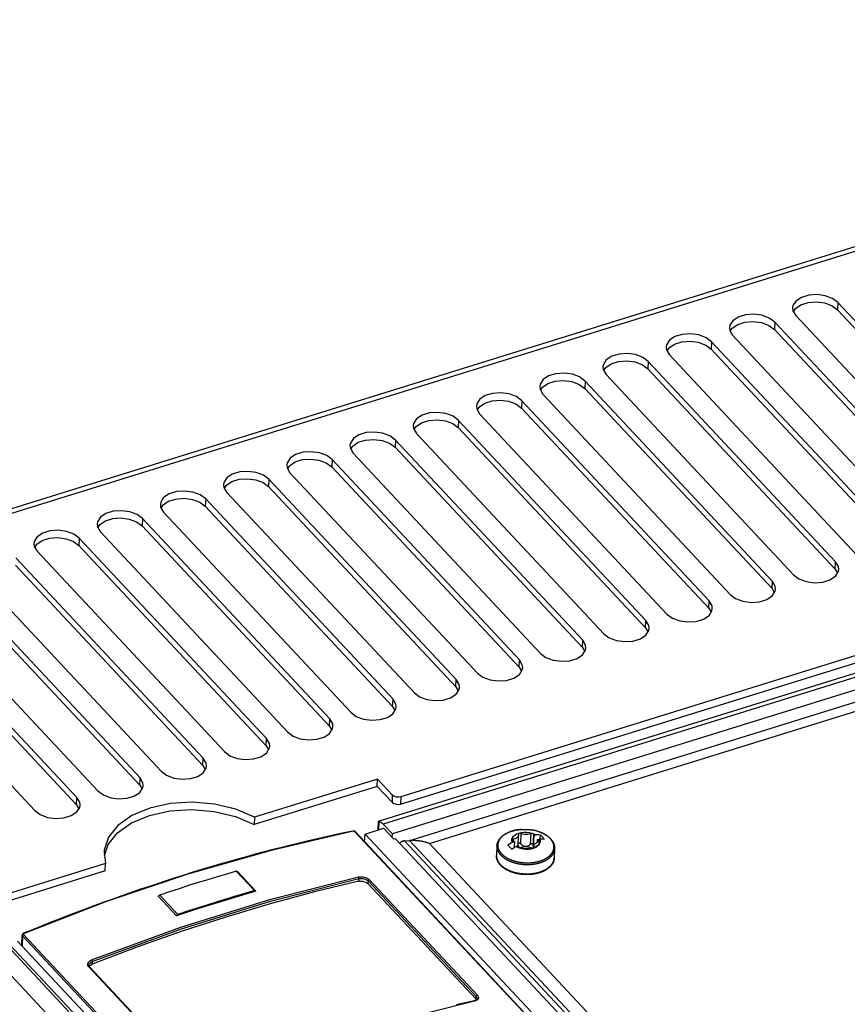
# Model space of a CAD drawing. Extents: x 0 to 841, y 0 to 594.
# Tile 125 of 135: x 724 to 738, y 191 to 207. Entities that reach past the tile are written whole.
import ezdxf

# ---------------------------------------------------------------- set-up
doc = ezdxf.new("R2010")
doc.units = 0
doc.header["$LTSCALE"] = 46.255
doc.layers.get('0').update_dxf_attribs({"linetype": 'CONTINUOUS'})

msp = doc.modelspace()

# ---------------------------------------------------------------- linework, layer by layer
at = {"color": 7, "linetype": 'CONTINUOUS'}
for p, q in [((749.883, 206.967), (717.408, 196.883)), ((750.043, 206.94), (717.449, 196.819)), ((737.587, 202.318), (737.581, 202.198)), ((740.663, 198.905), (737.581, 202.198)), ((740.669, 199.025), (737.587, 202.318)), ((736.893, 202.103), (739.975, 198.81)), ((736.547, 201.995), (736.541, 201.875)), ((739.623, 198.582), (736.541, 201.875)), ((739.629, 198.702), (736.547, 201.995)), ((730.392, 194.07), (754.989, 201.708)), ((754.865, 201.788), (730.398, 194.191)), ((735.853, 201.78), (738.935, 198.487)), ((735.507, 201.672), (735.501, 201.552)), ((738.583, 198.259), (735.501, 201.552)), ((738.588, 198.379), (735.507, 201.672)), ((734.813, 201.457), (737.895, 198.164)), ((734.466, 201.349), (734.461, 201.229)), ((737.543, 197.936), (734.461, 201.229)), ((737.548, 198.056), (734.466, 201.349)), ((733.773, 201.134), (736.855, 197.841)), ((730.03, 193.792), (753.016, 200.929)), ((733.426, 201.026), (733.42, 200.906)), ((736.502, 197.613), (733.42, 200.906)), ((736.508, 197.733), (733.426, 201.026)), ((753.12, 200.889), (730.105, 193.742)), ((732.733, 200.811), (735.815, 197.518)), ((753.272, 200.731), (730.257, 193.584)), ((732.386, 200.703), (732.38, 200.583)), ((735.462, 197.29), (732.38, 200.583)), ((735.468, 197.41), (732.386, 200.703)), ((730.525, 193.469), (753.244, 200.524)), ((731.692, 200.488), (734.774, 197.195)), ((730.868, 193.423), (753.205, 200.359)), ((731.346, 200.38), (731.34, 200.26)), ((734.422, 196.967), (731.34, 200.26)), ((734.428, 197.087), (731.346, 200.38)), ((730.652, 200.165), (733.734, 196.872)), ((730.305, 200.057), (730.3, 199.937)), ((733.382, 196.644), (730.3, 199.937)), ((733.387, 196.764), (730.305, 200.057)), ((729.612, 199.842), (732.694, 196.549)), ((729.265, 199.734), (729.259, 199.614)), ((732.341, 196.321), (729.259, 199.614)), ((732.347, 196.441), (729.265, 199.734)), ((728.572, 199.519), (731.654, 196.226)), ((728.225, 199.411), (728.219, 199.291)), ((731.301, 195.998), (728.219, 199.291)), ((731.307, 196.118), (728.225, 199.411)), ((727.531, 199.196), (730.613, 195.903)), ((727.185, 199.088), (727.179, 198.968)), ((730.261, 195.675), (727.179, 198.968)), ((730.267, 195.795), (727.185, 199.088)), ((726.491, 198.873), (729.573, 195.58)), ((726.144, 198.765), (726.139, 198.645)), ((729.221, 195.352), (726.139, 198.645)), ((729.226, 195.472), (726.144, 198.765)), ((725.451, 198.55), (728.533, 195.257)), ((725.104, 198.442), (725.099, 198.322)), ((728.18, 195.029), (725.099, 198.322)), ((728.186, 195.149), (725.104, 198.442)), ((724.411, 198.227), (727.493, 194.934)), ((727.14, 194.706), (724.058, 197.998)), ((727.146, 194.826), (724.064, 198.119)), ((737.543, 197.936), (737.548, 198.056)), ((723.371, 197.904), (726.453, 194.611)), ((737.543, 197.936), (737.581, 197.871)), ((726.1, 194.383), (723.018, 197.675)), ((726.106, 194.503), (723.024, 197.796)), ((736.502, 197.613), (736.508, 197.733)), ((722.33, 197.581), (725.412, 194.288)), ((736.502, 197.613), (736.54, 197.548)), ((725.06, 194.059), (721.978, 197.352)), ((725.066, 194.18), (721.984, 197.473)), ((735.462, 197.29), (735.468, 197.41)), ((721.29, 197.258), (724.372, 193.965)), ((735.462, 197.29), (735.5, 197.225)), ((734.422, 196.967), (734.428, 197.087)), ((734.422, 196.967), (734.46, 196.902)), ((733.382, 196.644), (733.387, 196.764)), ((733.382, 196.644), (733.42, 196.579)), ((732.341, 196.321), (732.347, 196.441)), ((732.341, 196.321), (732.38, 196.256)), ((731.301, 195.998), (731.307, 196.118)), ((731.301, 195.998), (731.339, 195.933)), ((730.261, 195.675), (730.267, 195.795)), ((730.261, 195.675), (730.299, 195.61)), ((729.221, 195.352), (729.226, 195.472)), ((729.221, 195.352), (729.259, 195.287)), ((728.18, 195.029), (728.186, 195.149)), ((728.18, 195.029), (728.219, 194.964)), ((727.14, 194.706), (727.146, 194.826)), ((727.14, 194.706), (727.178, 194.641)), ((726.1, 194.383), (726.106, 194.503)), ((730.013, 194.482), (727.988, 193.854)), ((730.007, 194.362), (730.013, 194.482)), ((730.013, 194.482), (730.261, 194.217)), ((726.1, 194.383), (726.138, 194.318)), ((730.007, 194.362), (727.982, 193.733)), ((730.007, 194.362), (730.256, 194.096)), ((725.06, 194.059), (725.066, 194.18)), ((730.256, 194.096), (730.261, 194.217)), ((730.398, 194.191), (730.392, 194.07)), ((725.06, 194.059), (725.098, 193.995)), ((727.988, 193.854), (727.982, 193.733)), ((730.025, 193.789), (730.018, 193.645)), ((730.025, 193.789), (730.029, 193.791)), ((730.035, 193.786), (730.029, 193.649)), ((735.965, 186.855), (729.637, 193.616)), ((729.649, 193.614), (735.977, 186.852)), ((729.806, 193.579), (730.11, 193.674)), ((730.105, 193.742), (730.257, 193.584)), ((730.279, 193.493), (730.11, 193.674)), ((732.274, 193.639), (732.263, 193.637)), ((732.281, 193.641), (732.271, 193.638)), ((732.289, 193.642), (732.278, 193.64)), ((732.297, 193.644), (732.286, 193.642)), ((732.304, 193.645), (732.293, 193.643)), ((732.383, 193.654), (732.395, 193.654)), ((732.391, 193.654), (732.403, 193.655)), ((732.4, 193.655), (732.41, 193.655)), ((732.408, 193.655), (732.418, 193.655)), ((732.416, 193.655), (732.426, 193.655)), ((732.424, 193.655), (732.434, 193.655)), ((732.432, 193.655), (732.442, 193.655)), ((732.44, 193.655), (732.45, 193.655)), ((732.448, 193.655), (732.458, 193.655)), ((732.456, 193.655), (732.466, 193.654)), ((732.465, 193.654), (732.474, 193.654)), ((732.473, 193.654), (732.482, 193.653)), ((732.481, 193.653), (732.49, 193.653)), ((732.489, 193.653), (732.498, 193.652)), ((732.497, 193.652), (732.506, 193.651)), ((732.505, 193.651), (732.514, 193.651)), ((732.513, 193.651), (732.522, 193.65)), ((732.521, 193.65), (732.53, 193.649)), ((732.53, 193.649), (732.538, 193.648)), ((732.569, 193.642), (732.561, 193.644)), ((732.577, 193.641), (732.569, 193.642)), ((732.585, 193.639), (732.577, 193.641)), ((732.593, 193.638), (732.585, 193.639)), ((732.601, 193.636), (732.592, 193.638)), ((732.608, 193.634), (732.6, 193.636)), ((732.616, 193.632), (732.607, 193.634)), ((732.624, 193.63), (732.615, 193.632)), ((732.631, 193.628), (732.623, 193.63)), ((732.639, 193.626), (732.63, 193.628)), ((732.646, 193.624), (732.637, 193.626)), ((732.653, 193.621), (732.645, 193.624)), ((729.8, 193.451), (729.806, 193.579)), ((729.806, 193.579), (759.359, 162.004)), ((730.254, 193.52), (730.257, 193.584)), ((730.305, 193.501), (730.279, 193.493)), ((730.305, 193.501), (759.586, 162.216)), ((730.454, 193.465), (730.537, 193.47)), ((730.454, 193.465), (759.667, 162.253)), ((730.537, 193.47), (759.715, 162.296)), ((732.234, 193.445), (732.269, 193.456)), ((732.248, 193.463), (732.249, 193.493)), ((732.265, 193.36), (732.269, 193.456)), ((732.324, 193.387), (732.332, 193.562)), ((732.331, 193.577), (732.332, 193.562)), ((732.368, 193.418), (732.376, 193.588)), ((732.531, 193.412), (732.539, 193.583)), ((732.574, 193.381), (732.582, 193.558)), ((732.582, 193.553), (732.575, 193.392)), ((732.582, 193.553), (732.618, 193.564)), ((732.582, 193.553), (732.582, 193.558)), ((732.583, 193.566), (732.584, 193.568)), ((732.621, 193.564), (732.618, 193.564)), ((732.621, 193.564), (732.621, 193.564)), ((732.642, 193.442), (732.644, 193.486)), ((732.644, 193.486), (732.68, 193.497)), ((732.663, 193.448), (732.664, 193.48)), ((732.68, 193.497), (732.683, 193.498)), ((732.683, 193.498), (732.684, 193.498)), ((732.69, 193.498), (732.693, 193.562)), ((730.868, 193.423), (759.931, 162.371)), ((731.977, 193.383), (731.97, 193.228)), ((732.234, 193.445), (732.23, 193.443)), ((732.23, 193.443), (732.23, 193.442)), ((732.292, 193.376), (732.293, 193.376)), ((732.293, 193.376), (732.296, 193.378)), ((732.296, 193.378), (732.331, 193.389)), ((732.33, 193.376), (732.33, 193.374)), ((732.33, 193.372), (732.33, 193.376)), ((732.331, 193.389), (732.331, 193.384)), ((732.331, 193.37), (732.331, 193.384)), ((732.575, 193.392), (732.585, 193.395)), ((732.58, 193.359), (732.581, 193.38)), ((732.583, 193.365), (732.581, 193.38)), ((732.582, 193.363), (732.582, 193.368)), ((732.926, 193.338), (732.919, 193.183)), ((725.512, 193.279), (725.536, 193.092)), ((725.536, 193.092), (723.511, 192.464)), ((725.531, 192.972), (723.598, 192.372)), ((725.531, 192.972), (725.536, 193.092)), ((727.988, 192.648), (727.689, 192.967)), ((728.004, 192.645), (727.706, 192.963)), ((729.704, 192.801), (729.707, 192.846)), ((729.856, 192.807), (729.854, 192.764)), ((731.636, 190.906), (729.856, 192.807)), ((729.876, 192.829), (731.655, 190.928)), ((729.854, 192.764), (731.634, 190.863)), ((726.707, 192.234), (726.409, 192.553)), ((726.729, 192.257), (726.431, 192.576)), ((724.159, 191.745), (724.167, 191.917)), ((724.173, 191.904), (724.165, 191.739)), ((730.501, 185.143), (724.173, 191.904)), ((724.189, 191.925), (730.517, 185.164)), ((753.362, 160.283), (723.912, 191.749)), ((730.342, 184.944), (723.959, 191.764)), ((730.473, 184.999), (724.09, 191.819)), ((723.777, 191.474), (753.027, 160.223)), ((727.04, 189.494), (725.261, 191.396)), ((725.276, 191.394), (727.056, 189.493)), ((725.32, 191.484), (725.318, 191.439)), ((731.634, 190.863), (731.636, 190.906)), ((731.634, 190.863), (731.64, 190.854))]:
    msp.add_line(p, q, dxfattribs=at)
for points in [[(737.587, 202.318), (737.498, 202.385), (737.378, 202.43), (737.243, 202.448), (737.106, 202.439), (736.986, 202.402), (736.896, 202.342), (736.847, 202.266), (736.841, 202.23)], [(736.841, 202.23), (736.846, 202.183), (736.893, 202.103)], [(736.855, 202.167), (736.888, 202.22), (736.977, 202.28), (737.097, 202.318), (737.234, 202.328), (737.37, 202.31), (737.491, 202.265), (737.581, 202.198)], [(736.547, 201.995), (736.457, 202.062), (736.337, 202.107), (736.202, 202.125), (736.066, 202.116), (735.945, 202.079), (735.855, 202.019), (735.807, 201.943), (735.801, 201.907)], [(735.801, 201.907), (735.806, 201.86), (735.853, 201.78)], [(735.815, 201.844), (735.848, 201.897), (735.937, 201.957), (736.057, 201.995), (736.193, 202.005), (736.33, 201.987), (736.451, 201.941), (736.541, 201.875)], [(735.507, 201.672), (735.417, 201.739), (735.297, 201.784), (735.162, 201.802), (735.026, 201.793), (734.905, 201.756), (734.815, 201.696), (734.767, 201.62), (734.76, 201.584)], [(734.76, 201.584), (734.766, 201.537), (734.813, 201.457)], [(734.775, 201.521), (734.808, 201.574), (734.897, 201.634), (735.017, 201.672), (735.153, 201.682), (735.289, 201.664), (735.411, 201.618), (735.501, 201.552)], [(734.466, 201.349), (734.377, 201.416), (734.257, 201.461), (734.122, 201.479), (733.985, 201.47), (733.865, 201.433), (733.775, 201.373), (733.727, 201.297), (733.72, 201.261)], [(733.72, 201.261), (733.725, 201.214), (733.773, 201.134)], [(733.735, 201.198), (733.768, 201.251), (733.857, 201.311), (733.977, 201.349), (734.113, 201.359), (734.249, 201.341), (734.371, 201.295), (734.461, 201.229)], [(733.426, 201.026), (733.337, 201.093), (733.217, 201.138), (733.082, 201.156), (732.945, 201.147), (732.825, 201.11), (732.735, 201.05), (732.686, 200.974), (732.68, 200.938)], [(732.68, 200.938), (732.685, 200.891), (732.733, 200.811)], [(732.695, 200.875), (732.727, 200.928), (732.816, 200.988), (732.936, 201.026), (733.073, 201.036), (733.209, 201.018), (733.33, 200.972), (733.42, 200.906)], [(732.386, 200.703), (732.296, 200.77), (732.176, 200.815), (732.041, 200.833), (731.905, 200.824), (731.784, 200.787), (731.695, 200.727), (731.646, 200.651), (731.64, 200.615)], [(731.64, 200.615), (731.645, 200.568), (731.692, 200.488)], [(731.654, 200.552), (731.687, 200.605), (731.776, 200.665), (731.896, 200.703), (732.033, 200.713), (732.169, 200.695), (732.29, 200.649), (732.38, 200.583)], [(731.346, 200.38), (731.256, 200.447), (731.136, 200.492), (731.001, 200.51), (730.865, 200.501), (730.744, 200.464), (730.654, 200.404), (730.606, 200.328), (730.6, 200.292)], [(730.6, 200.292), (730.605, 200.245), (730.652, 200.165)], [(730.614, 200.229), (730.647, 200.281), (730.736, 200.342), (730.856, 200.38), (730.992, 200.39), (731.128, 200.372), (731.25, 200.326), (731.34, 200.26)], [(730.305, 200.057), (730.216, 200.124), (730.096, 200.169), (729.961, 200.187), (729.824, 200.178), (729.704, 200.141), (729.614, 200.081), (729.566, 200.005), (729.559, 199.969)], [(729.559, 199.969), (729.565, 199.922), (729.612, 199.842)], [(729.574, 199.906), (729.607, 199.958), (729.696, 200.019), (729.816, 200.057), (729.952, 200.067), (730.088, 200.049), (730.21, 200.003), (730.3, 199.937)], [(729.265, 199.734), (729.176, 199.801), (729.056, 199.846), (728.921, 199.864), (728.784, 199.855), (728.664, 199.818), (728.574, 199.758), (728.525, 199.682), (728.519, 199.646)], [(728.519, 199.646), (728.524, 199.599), (728.572, 199.519)], [(728.534, 199.583), (728.566, 199.635), (728.655, 199.696), (728.775, 199.734), (728.912, 199.744), (729.048, 199.726), (729.169, 199.68), (729.259, 199.614)], [(728.225, 199.411), (728.135, 199.478), (728.016, 199.523), (727.881, 199.541), (727.744, 199.532), (727.623, 199.495), (727.534, 199.435), (727.485, 199.359), (727.479, 199.323)], [(727.479, 199.323), (727.484, 199.276), (727.531, 199.196)], [(727.493, 199.26), (727.526, 199.312), (727.615, 199.373), (727.735, 199.411), (727.872, 199.421), (728.008, 199.403), (728.129, 199.357), (728.219, 199.291)], [(727.185, 199.088), (727.095, 199.154), (726.975, 199.2), (726.84, 199.218), (726.704, 199.209), (726.583, 199.172), (726.493, 199.112), (726.445, 199.036), (726.439, 198.999)], [(726.439, 198.999), (726.444, 198.953), (726.491, 198.873)], [(726.453, 198.937), (726.486, 198.989), (726.575, 199.05), (726.695, 199.087), (726.831, 199.098), (726.968, 199.08), (727.089, 199.034), (727.179, 198.968)], [(726.144, 198.765), (726.055, 198.831), (725.935, 198.877), (725.8, 198.895), (725.664, 198.886), (725.543, 198.848), (725.453, 198.788), (725.405, 198.713), (725.398, 198.676)], [(725.398, 198.676), (725.404, 198.63), (725.451, 198.55)], [(725.413, 198.614), (725.446, 198.666), (725.535, 198.727), (725.655, 198.764), (725.791, 198.775), (725.927, 198.756), (726.049, 198.711), (726.139, 198.645)], [(725.104, 198.442), (725.015, 198.508), (724.895, 198.553), (724.76, 198.572), (724.623, 198.563), (724.503, 198.525), (724.413, 198.465), (724.365, 198.39), (724.358, 198.353)], [(724.358, 198.353), (724.363, 198.307), (724.411, 198.227)], [(724.373, 198.291), (724.406, 198.343), (724.495, 198.404), (724.615, 198.441), (724.751, 198.452), (724.887, 198.433), (725.009, 198.388), (725.099, 198.322)], [(737.601, 197.93), (737.596, 197.976), (737.548, 198.056)], [(736.855, 197.841), (736.944, 197.775), (737.064, 197.729), (737.199, 197.711), (737.336, 197.72), (737.456, 197.757), (737.546, 197.817), (737.594, 197.893), (737.601, 197.93)], [(736.561, 197.606), (736.555, 197.653), (736.508, 197.733)], [(735.815, 197.518), (735.904, 197.451), (736.024, 197.406), (736.159, 197.388), (736.295, 197.397), (736.416, 197.434), (736.506, 197.494), (736.554, 197.57), (736.561, 197.606)], [(735.52, 197.283), (735.515, 197.33), (735.468, 197.41)], [(734.774, 197.195), (734.864, 197.128), (734.984, 197.083), (735.119, 197.065), (735.255, 197.074), (735.376, 197.111), (735.466, 197.171), (735.514, 197.247), (735.52, 197.283)], [(734.48, 196.96), (734.475, 197.007), (734.428, 197.087)], [(733.734, 196.872), (733.824, 196.805), (733.943, 196.76), (734.078, 196.742), (734.215, 196.751), (734.336, 196.788), (734.425, 196.848), (734.474, 196.924), (734.48, 196.96)], [(733.44, 196.637), (733.435, 196.684), (733.387, 196.764)], [(732.694, 196.549), (732.783, 196.482), (732.903, 196.437), (733.038, 196.419), (733.175, 196.428), (733.295, 196.465), (733.385, 196.525), (733.434, 196.601), (733.44, 196.637)], [(732.4, 196.314), (732.394, 196.361), (732.347, 196.441)], [(731.654, 196.226), (731.743, 196.159), (731.863, 196.114), (731.998, 196.096), (732.135, 196.105), (732.255, 196.142), (732.345, 196.202), (732.393, 196.278), (732.4, 196.314)], [(731.36, 195.991), (731.354, 196.038), (731.307, 196.118)], [(730.613, 195.903), (730.703, 195.836), (730.823, 195.791), (730.958, 195.773), (731.094, 195.782), (731.215, 195.819), (731.305, 195.879), (731.353, 195.955), (731.36, 195.991)], [(730.319, 195.668), (730.314, 195.715), (730.267, 195.795)], [(729.573, 195.58), (729.663, 195.513), (729.783, 195.468), (729.918, 195.45), (730.054, 195.459), (730.175, 195.496), (730.264, 195.556), (730.313, 195.632), (730.319, 195.668)], [(729.279, 195.345), (729.274, 195.392), (729.226, 195.472)], [(728.533, 195.257), (728.622, 195.19), (728.742, 195.145), (728.877, 195.127), (729.014, 195.136), (729.134, 195.173), (729.224, 195.233), (729.273, 195.309), (729.279, 195.345)], [(728.239, 195.022), (728.234, 195.069), (728.186, 195.149)], [(727.493, 194.934), (727.582, 194.867), (727.702, 194.822), (727.837, 194.804), (727.974, 194.813), (728.094, 194.85), (728.184, 194.91), (728.232, 194.986), (728.239, 195.022)], [(727.199, 194.699), (727.193, 194.746), (727.146, 194.826)], [(726.453, 194.611), (726.542, 194.544), (726.662, 194.499), (726.797, 194.481), (726.933, 194.49), (727.054, 194.527), (727.144, 194.587), (727.192, 194.663), (727.199, 194.699)], [(726.158, 194.376), (726.153, 194.423), (726.106, 194.503)], [(725.412, 194.288), (725.502, 194.221), (725.622, 194.176), (725.757, 194.158), (725.893, 194.167), (726.014, 194.204), (726.104, 194.264), (726.152, 194.34), (726.158, 194.376)], [(725.118, 194.053), (725.113, 194.1), (725.066, 194.18)], [(727.988, 193.854), (727.679, 193.985), (727.331, 194.069), (726.965, 194.1), (726.603, 194.078), (726.265, 194.004), (725.972, 193.882), (725.741, 193.72), (725.585, 193.527), (725.515, 193.313), (725.512, 193.279)], [(730.398, 194.191), (730.361, 194.184), (730.322, 194.187), (730.287, 194.198), (730.261, 194.217)], [(724.372, 193.965), (724.461, 193.898), (724.581, 193.853), (724.716, 193.835), (724.853, 193.844), (724.974, 193.881), (725.063, 193.941), (725.112, 194.017), (725.118, 194.053)], [(725.52, 193.223), (725.579, 193.406), (725.735, 193.6), (725.966, 193.762), (726.259, 193.884), (726.597, 193.958), (726.959, 193.98), (727.326, 193.948), (727.674, 193.865), (727.982, 193.733)], [(730.256, 194.096), (730.282, 194.078), (730.316, 194.067), (730.355, 194.064), (730.392, 194.07)], [(730.035, 193.786), (730.025, 193.789), (730.025, 193.789)], [(730.035, 193.786), (730.058, 193.778), (730.081, 193.763), (730.105, 193.742)], [(729.603, 193.627), (729.458, 193.596), (729.312, 193.565), (729.167, 193.532), (729.022, 193.499), (728.876, 193.466), (728.731, 193.431), (728.585, 193.395), (728.439, 193.359), (728.293, 193.322), (728.147, 193.284), (728.001, 193.245), (727.855, 193.205), (727.708, 193.164), (727.562, 193.123), (727.416, 193.081), (727.269, 193.038), (727.123, 192.994), (726.976, 192.949), (726.83, 192.904), (726.683, 192.857), (726.536, 192.81), (726.39, 192.762), (726.243, 192.713), (726.096, 192.664), (725.949, 192.613), (725.803, 192.562), (725.656, 192.51), (725.509, 192.457), (725.363, 192.404), (725.216, 192.349), (725.069, 192.294), (724.923, 192.238), (724.776, 192.181), (724.629, 192.123), (724.483, 192.065), (724.336, 192.006), (724.19, 191.946)], [(729.609, 193.624), (728.263, 193.309), (726.91, 192.923), (725.553, 192.467), (724.196, 191.943)], [(729.649, 193.614), (729.648, 193.614), (729.647, 193.615), (729.646, 193.616), (729.645, 193.617), (729.644, 193.617), (729.643, 193.618), (729.642, 193.619), (729.641, 193.619), (729.64, 193.62), (729.639, 193.621), (729.638, 193.621), (729.637, 193.622), (729.636, 193.623), (729.635, 193.623), (729.634, 193.624), (729.632, 193.624), (729.631, 193.624), (729.63, 193.625), (729.629, 193.625), (729.628, 193.626), (729.626, 193.626), (729.625, 193.626), (729.624, 193.626), (729.623, 193.627), (729.621, 193.627), (729.62, 193.627), (729.619, 193.627), (729.618, 193.627), (729.616, 193.627), (729.615, 193.627), (729.614, 193.628), (729.613, 193.628), (729.611, 193.628), (729.61, 193.627), (729.609, 193.627), (729.608, 193.627), (729.606, 193.627), (729.605, 193.627), (729.604, 193.627), (729.603, 193.627)], [(729.609, 193.624), (729.604, 193.627), (729.603, 193.627)], [(729.637, 193.616), (729.629, 193.621), (729.62, 193.624), (729.609, 193.624)], [(729.637, 193.616), (729.644, 193.616), (729.649, 193.614)], [(731.977, 193.383), (731.977, 193.388), (731.978, 193.393), (731.978, 193.397), (731.979, 193.402), (731.98, 193.407), (731.981, 193.412), (731.982, 193.417), (731.983, 193.422), (731.984, 193.427), (731.986, 193.431), (731.987, 193.436), (731.989, 193.441), (731.991, 193.446), (731.993, 193.45), (731.995, 193.455), (731.997, 193.46), (732, 193.465), (732.002, 193.469), (732.005, 193.474), (732.008, 193.478), (732.01, 193.483), (732.013, 193.488), (732.017, 193.492), (732.02, 193.497), (732.023, 193.501), (732.027, 193.506), (732.031, 193.51), (732.034, 193.514), (732.038, 193.519), (732.042, 193.523), (732.047, 193.527), (732.051, 193.531), (732.055, 193.535), (732.06, 193.539), (732.064, 193.543), (732.069, 193.547), (732.074, 193.551), (732.079, 193.555), (732.084, 193.559), (732.089, 193.563), (732.095, 193.566), (732.1, 193.57), (732.106, 193.573), (732.111, 193.577), (732.117, 193.58), (732.123, 193.583), (732.129, 193.587), (732.135, 193.59), (732.141, 193.593), (732.147, 193.596), (732.153, 193.599), (732.16, 193.602), (732.166, 193.605), (732.173, 193.608), (732.179, 193.61), (732.186, 193.613), (732.193, 193.615), (732.199, 193.618), (732.206, 193.62), (732.213, 193.623), (732.22, 193.625), (732.227, 193.627), (732.234, 193.629), (732.242, 193.631), (732.249, 193.633), (732.256, 193.635), (732.263, 193.637)], [(732.266, 193.637), (732.259, 193.636), (732.251, 193.634), (732.244, 193.632), (732.237, 193.63), (732.23, 193.628), (732.223, 193.625), (732.216, 193.623), (732.209, 193.621), (732.202, 193.619), (732.195, 193.616), (732.188, 193.614), (732.182, 193.611), (732.175, 193.608), (732.168, 193.606), (732.162, 193.603), (732.156, 193.6), (732.15, 193.597), (732.143, 193.594), (732.137, 193.591), (732.132, 193.588), (732.126, 193.584), (732.12, 193.581), (732.114, 193.578), (732.109, 193.574), (732.104, 193.571), (732.098, 193.567), (732.093, 193.564), (732.088, 193.56), (732.083, 193.556), (732.078, 193.553), (732.073, 193.549), (732.069, 193.545), (732.064, 193.541), (732.06, 193.537), (732.056, 193.533), (732.052, 193.529), (732.048, 193.525), (732.044, 193.521), (732.04, 193.517), (732.036, 193.512), (732.033, 193.508), (732.03, 193.504), (732.026, 193.499), (732.023, 193.495), (732.02, 193.491), (732.018, 193.486), (732.015, 193.482), (732.012, 193.477), (732.01, 193.472), (732.008, 193.468), (732.005, 193.463), (732.003, 193.459), (732.002, 193.454), (732, 193.449), (731.998, 193.445), (731.997, 193.44), (731.996, 193.435), (731.994, 193.43), (731.993, 193.426), (731.993, 193.421), (731.992, 193.416), (731.991, 193.411), (731.991, 193.406), (731.991, 193.401), (731.99, 193.397), (731.99, 193.392), (731.991, 193.387), (731.991, 193.382), (731.991, 193.377), (731.992, 193.372), (731.993, 193.367), (731.993, 193.363), (731.994, 193.358), (731.996, 193.353), (731.997, 193.348), (731.998, 193.343), (732, 193.338), (732.002, 193.334), (732.003, 193.329), (732.005, 193.324), (732.008, 193.319), (732.01, 193.315), (732.012, 193.31), (732.015, 193.305), (732.018, 193.301), (732.02, 193.296), (732.023, 193.291), (732.026, 193.287), (732.03, 193.282), (732.033, 193.278), (732.036, 193.273), (732.04, 193.269), (732.044, 193.264), (732.048, 193.26), (732.052, 193.255)], [(732.383, 193.654), (732.375, 193.653), (732.367, 193.653), (732.359, 193.652), (732.351, 193.651), (732.343, 193.65), (732.335, 193.65), (732.328, 193.648), (732.32, 193.647), (732.312, 193.646), (732.301, 193.644)], [(732.309, 193.646), (732.316, 193.647), (732.324, 193.648), (732.332, 193.649), (732.339, 193.65), (732.347, 193.651), (732.355, 193.652), (732.363, 193.652), (732.371, 193.653), (732.379, 193.654), (732.387, 193.654)], [(732.538, 193.648), (732.546, 193.646), (732.554, 193.645)], [(732.561, 193.644), (732.554, 193.645), (732.546, 193.646)], [(732.853, 193.504), (732.849, 193.509), (732.845, 193.513), (732.84, 193.517), (732.836, 193.521), (732.831, 193.526), (732.827, 193.53), (732.822, 193.534), (732.817, 193.538), (732.812, 193.542), (732.807, 193.546), (732.801, 193.549), (732.796, 193.553), (732.79, 193.557), (732.785, 193.561), (732.779, 193.564), (732.773, 193.568), (732.767, 193.571), (732.761, 193.575), (732.755, 193.578), (732.749, 193.582), (732.743, 193.585), (732.736, 193.588), (732.73, 193.591), (732.723, 193.594), (732.717, 193.597), (732.71, 193.6), (732.703, 193.603), (732.696, 193.606), (732.689, 193.609), (732.682, 193.611), (732.675, 193.614), (732.668, 193.616), (732.661, 193.619), (732.652, 193.622)], [(732.659, 193.619), (732.666, 193.617), (732.674, 193.615), (732.681, 193.612), (732.688, 193.609), (732.695, 193.607), (732.702, 193.604), (732.708, 193.601), (732.715, 193.598), (732.722, 193.595), (732.728, 193.592), (732.735, 193.589), (732.741, 193.586), (732.748, 193.583), (732.754, 193.579), (732.76, 193.576), (732.766, 193.573), (732.772, 193.569), (732.778, 193.565), (732.784, 193.562), (732.79, 193.558), (732.795, 193.554), (732.801, 193.551), (732.806, 193.547), (732.812, 193.543), (732.817, 193.539), (732.822, 193.535), (732.827, 193.531), (732.832, 193.526), (732.837, 193.522), (732.842, 193.518), (732.846, 193.514), (732.851, 193.509), (732.855, 193.505), (732.859, 193.501)], [(730.454, 193.465), (730.452, 193.465), (730.45, 193.465), (730.447, 193.465), (730.445, 193.464), (730.443, 193.464), (730.44, 193.464), (730.438, 193.463), (730.436, 193.463), (730.433, 193.462), (730.431, 193.461), (730.429, 193.46), (730.426, 193.46), (730.424, 193.459), (730.422, 193.458), (730.419, 193.457), (730.417, 193.456), (730.415, 193.455), (730.412, 193.454), (730.41, 193.452), (730.408, 193.451), (730.405, 193.45), (730.403, 193.448), (730.401, 193.447), (730.399, 193.445), (730.396, 193.444), (730.394, 193.442), (730.392, 193.441), (730.39, 193.439), (730.388, 193.438), (730.386, 193.436), (730.384, 193.434), (730.382, 193.432), (730.38, 193.43), (730.378, 193.428), (730.376, 193.427), (730.375, 193.426)], [(730.868, 193.423), (730.856, 193.427), (730.844, 193.431), (730.832, 193.435), (730.82, 193.439), (730.808, 193.443), (730.795, 193.446), (730.782, 193.449), (730.77, 193.452), (730.757, 193.455), (730.744, 193.458), (730.731, 193.46), (730.718, 193.462), (730.704, 193.464), (730.691, 193.466), (730.677, 193.467), (730.664, 193.468), (730.65, 193.469), (730.636, 193.47), (730.622, 193.471), (730.608, 193.471), (730.594, 193.471), (730.58, 193.471), (730.566, 193.471), (730.552, 193.471), (730.537, 193.47)], [(732.052, 193.255), (732.056, 193.251), (732.06, 193.247), (732.064, 193.243), (732.069, 193.239), (732.073, 193.234), (732.078, 193.23), (732.083, 193.226), (732.088, 193.222), (732.093, 193.218), (732.098, 193.214), (732.103, 193.211), (732.109, 193.207), (732.114, 193.203), (732.12, 193.199), (732.125, 193.196), (732.131, 193.192), (732.137, 193.189), (732.143, 193.185), (732.149, 193.182), (732.155, 193.179), (732.162, 193.175), (732.168, 193.172), (732.174, 193.169), (732.181, 193.166), (732.187, 193.163), (732.194, 193.16), (732.201, 193.157), (732.208, 193.154), (732.215, 193.152), (732.222, 193.149), (732.229, 193.146), (732.236, 193.144), (732.243, 193.141), (732.25, 193.139), (732.258, 193.137), (732.265, 193.134), (732.273, 193.132), (732.28, 193.13), (732.288, 193.128), (732.295, 193.126), (732.303, 193.124), (732.311, 193.123), (732.318, 193.121), (732.326, 193.119), (732.334, 193.118), (732.342, 193.116), (732.35, 193.115), (732.358, 193.114), (732.366, 193.113), (732.374, 193.111), (732.382, 193.11), (732.39, 193.109), (732.398, 193.109), (732.406, 193.108), (732.414, 193.107), (732.422, 193.107), (732.43, 193.106), (732.438, 193.106), (732.446, 193.105), (732.454, 193.105), (732.462, 193.105), (732.471, 193.105), (732.479, 193.105), (732.487, 193.105), (732.495, 193.105), (732.503, 193.105), (732.511, 193.105), (732.519, 193.106), (732.527, 193.106), (732.535, 193.107), (732.543, 193.108), (732.551, 193.108), (732.559, 193.109), (732.567, 193.11), (732.575, 193.111), (732.582, 193.112), (732.59, 193.113), (732.598, 193.115), (732.606, 193.116), (732.613, 193.117), (732.621, 193.119), (732.628, 193.12), (732.636, 193.122), (732.643, 193.124), (732.651, 193.126), (732.658, 193.127), (732.665, 193.129), (732.672, 193.131), (732.679, 193.134), (732.686, 193.136), (732.693, 193.138), (732.7, 193.14), (732.707, 193.143), (732.714, 193.145), (732.72, 193.148), (732.727, 193.15), (732.733, 193.153), (732.74, 193.156), (732.746, 193.159), (732.752, 193.162), (732.759, 193.165), (732.765, 193.168), (732.77, 193.171), (732.776, 193.174), (732.782, 193.177), (732.788, 193.18), (732.793, 193.184), (732.799, 193.187), (732.804, 193.191), (732.809, 193.194), (732.814, 193.198), (732.819, 193.201), (732.824, 193.205), (732.829, 193.209), (732.833, 193.213), (732.838, 193.217), (732.842, 193.22), (732.847, 193.224), (732.851, 193.228), (732.855, 193.232), (732.859, 193.237), (732.862, 193.241), (732.866, 193.245), (732.87, 193.249), (732.873, 193.253), (732.876, 193.258), (732.879, 193.262), (732.882, 193.266), (732.885, 193.271), (732.888, 193.275), (732.891, 193.28), (732.893, 193.284), (732.896, 193.288), (732.898, 193.293), (732.9, 193.298), (732.902, 193.302), (732.904, 193.307), (732.905, 193.311), (732.907, 193.316), (732.908, 193.321), (732.909, 193.325), (732.91, 193.33), (732.911, 193.335), (732.912, 193.339), (732.913, 193.344), (732.914, 193.349), (732.914, 193.354), (732.914, 193.358), (732.914, 193.363), (732.914, 193.368), (732.914, 193.373), (732.914, 193.378), (732.914, 193.382), (732.913, 193.387), (732.912, 193.392), (732.911, 193.397), (732.91, 193.402), (732.909, 193.406), (732.908, 193.411), (732.907, 193.416), (732.905, 193.421), (732.903, 193.426), (732.902, 193.43), (732.9, 193.435), (732.898, 193.44), (732.895, 193.444), (732.893, 193.449), (732.891, 193.454), (732.888, 193.458), (732.885, 193.463), (732.882, 193.468), (732.879, 193.472), (732.876, 193.477), (732.873, 193.48), (732.871, 193.484), (732.868, 193.487), (732.866, 193.49), (732.864, 193.492), (732.862, 193.494), (732.861, 193.496), (732.859, 193.498), (732.858, 193.499), (732.857, 193.501), (732.855, 193.502), (732.854, 193.503), (732.853, 193.504)], [(732.23, 193.442), (732.223, 193.468), (732.224, 193.494), (732.233, 193.519), (732.25, 193.542), (732.274, 193.563), (732.305, 193.581), (732.34, 193.594), (732.38, 193.604), (732.422, 193.609), (732.465, 193.609), (732.508, 193.604), (732.55, 193.595), (732.588, 193.581), (732.621, 193.564)], [(732.23, 193.443), (732.224, 193.468), (732.225, 193.494), (732.234, 193.519), (732.251, 193.542), (732.275, 193.563), (732.305, 193.58), (732.341, 193.594), (732.38, 193.604), (732.422, 193.609), (732.465, 193.609), (732.508, 193.604), (732.549, 193.595), (732.587, 193.581), (732.621, 193.564)], [(732.234, 193.445), (732.227, 193.47), (732.229, 193.495), (732.238, 193.519), (732.255, 193.542), (732.278, 193.563), (732.308, 193.58), (732.343, 193.593), (732.381, 193.603), (732.422, 193.607), (732.465, 193.607), (732.507, 193.603), (732.547, 193.594), (732.584, 193.581), (732.618, 193.564)], [(732.249, 193.493), (732.242, 193.491), (732.237, 193.488), (732.233, 193.484), (732.232, 193.479)], [(732.232, 193.479), (732.233, 193.474), (732.236, 193.47)], [(732.236, 193.47), (732.239, 193.467), (732.244, 193.464), (732.249, 193.462)], [(732.332, 193.562), (732.332, 193.557), (732.326, 193.54), (732.314, 193.525), (732.297, 193.511), (732.275, 193.501), (732.249, 193.493)], [(732.249, 193.462), (732.256, 193.46), (732.263, 193.458), (732.269, 193.456)], [(732.292, 193.376), (732.327, 193.358), (732.366, 193.344), (732.408, 193.335), (732.453, 193.331), (732.497, 193.331), (732.541, 193.337), (732.581, 193.348), (732.617, 193.363), (732.646, 193.382), (732.668, 193.404), (732.682, 193.426), (732.689, 193.447), (732.691, 193.466), (732.688, 193.483), (732.684, 193.498)], [(732.683, 193.498), (732.69, 193.472), (732.689, 193.446), (732.679, 193.421), (732.662, 193.398), (732.639, 193.377), (732.608, 193.36), (732.573, 193.346), (732.533, 193.336), (732.491, 193.332), (732.448, 193.331), (732.405, 193.336), (732.364, 193.345), (732.326, 193.359), (732.293, 193.376)], [(732.68, 193.497), (732.686, 193.472), (732.685, 193.447), (732.676, 193.423), (732.659, 193.4), (732.635, 193.379), (732.606, 193.362), (732.571, 193.349), (732.532, 193.34), (732.491, 193.335), (732.449, 193.335), (732.407, 193.339), (732.366, 193.348), (732.329, 193.361), (732.296, 193.378)], [(732.376, 193.588), (732.369, 193.591), (732.361, 193.592), (732.353, 193.592), (732.345, 193.591), (732.338, 193.588), (732.334, 193.584), (732.331, 193.579), (732.331, 193.577)], [(732.539, 193.583), (732.514, 193.575), (732.486, 193.57), (732.457, 193.569), (732.428, 193.572), (732.401, 193.578), (732.376, 193.588)], [(732.58, 193.577), (732.575, 193.581), (732.569, 193.584), (732.561, 193.585), (732.553, 193.586), (732.546, 193.585), (732.539, 193.583)], [(732.584, 193.568), (732.584, 193.57), (732.582, 193.573), (732.58, 193.577)], [(732.582, 193.558), (732.583, 193.562), (732.583, 193.566)], [(732.693, 193.562), (732.669, 193.564), (732.645, 193.564), (732.621, 193.564)], [(732.664, 193.48), (732.657, 193.482), (732.651, 193.484), (732.644, 193.486)], [(732.678, 193.472), (732.674, 193.475), (732.67, 193.478), (732.664, 193.48)], [(732.664, 193.449), (732.671, 193.451), (732.676, 193.454), (732.68, 193.458), (732.682, 193.463)], [(732.682, 193.463), (732.681, 193.468), (732.678, 193.472)], [(732.684, 193.498), (732.699, 193.498), (732.714, 193.498), (732.729, 193.498), (732.742, 193.497), (732.755, 193.496)], [(732.724, 193.531), (732.714, 193.542), (732.704, 193.553), (732.693, 193.562)], [(732.755, 193.496), (732.745, 193.508), (732.735, 193.52), (732.724, 193.531)], [(732.859, 193.501), (732.863, 193.496), (732.867, 193.492), (732.871, 193.487), (732.875, 193.483), (732.878, 193.478), (732.882, 193.473), (732.885, 193.469), (732.888, 193.464), (732.891, 193.459), (732.894, 193.455), (732.897, 193.45), (732.9, 193.445), (732.902, 193.44), (732.905, 193.435), (732.907, 193.431), (732.909, 193.426), (732.911, 193.421), (732.913, 193.416), (732.915, 193.411), (732.917, 193.406), (732.918, 193.401), (732.92, 193.396), (732.921, 193.392), (732.922, 193.387), (732.923, 193.382), (732.924, 193.377), (732.924, 193.372), (732.925, 193.367), (732.926, 193.362), (732.926, 193.357), (732.926, 193.352), (732.926, 193.347), (732.926, 193.343), (732.926, 193.338)], [(731.977, 193.383), (731.977, 193.381), (731.977, 193.376), (731.977, 193.371), (731.977, 193.366), (731.977, 193.361), (731.978, 193.356), (731.979, 193.351), (731.979, 193.346), (731.98, 193.341), (731.981, 193.336), (731.982, 193.331), (731.984, 193.326), (731.985, 193.322), (731.987, 193.317), (731.989, 193.312), (731.991, 193.307), (731.993, 193.302), (731.995, 193.297), (731.997, 193.292), (732, 193.288), (732.002, 193.283), (732.005, 193.278), (732.008, 193.273), (732.011, 193.269), (732.014, 193.264), (732.017, 193.259), (732.021, 193.255), (732.024, 193.25), (732.028, 193.246), (732.032, 193.241), (732.036, 193.237), (732.04, 193.232)], [(732.04, 193.232), (732.044, 193.228), (732.048, 193.224), (732.053, 193.219), (732.057, 193.215), (732.062, 193.211), (732.067, 193.207), (732.072, 193.203), (732.077, 193.199), (732.082, 193.195), (732.087, 193.191), (732.092, 193.187), (732.098, 193.183), (732.103, 193.179), (732.109, 193.175), (732.115, 193.171), (732.121, 193.168), (732.127, 193.164), (732.133, 193.161), (732.139, 193.157), (732.145, 193.154), (732.152, 193.15), (732.158, 193.147), (732.165, 193.144), (732.171, 193.141), (732.178, 193.138), (732.185, 193.135), (732.192, 193.132), (732.199, 193.129), (732.206, 193.126), (732.213, 193.123), (732.22, 193.121), (732.227, 193.118), (732.235, 193.116), (732.242, 193.113), (732.25, 193.111), (732.257, 193.109), (732.265, 193.106), (732.272, 193.104), (732.28, 193.102), (732.288, 193.1), (732.296, 193.098), (732.303, 193.096), (732.311, 193.095), (732.319, 193.093), (732.327, 193.091), (732.335, 193.09), (732.343, 193.089), (732.351, 193.087), (732.36, 193.086), (732.368, 193.085), (732.376, 193.084), (732.384, 193.083), (732.392, 193.082), (732.4, 193.081), (732.409, 193.08), (732.417, 193.08), (732.425, 193.079), (732.434, 193.079), (732.442, 193.078), (732.45, 193.078), (732.458, 193.078), (732.467, 193.077), (732.475, 193.077), (732.483, 193.077), (732.491, 193.078), (732.5, 193.078), (732.508, 193.078), (732.516, 193.078), (732.524, 193.079), (732.533, 193.079), (732.541, 193.08), (732.549, 193.081), (732.557, 193.082), (732.565, 193.083), (732.573, 193.083), (732.581, 193.085), (732.589, 193.086), (732.597, 193.087), (732.605, 193.088), (732.613, 193.09), (732.62, 193.091), (732.628, 193.093), (732.636, 193.094), (732.643, 193.096), (732.651, 193.098), (732.658, 193.1), (732.666, 193.102), (732.673, 193.104), (732.68, 193.106), (732.688, 193.108), (732.695, 193.11), (732.702, 193.113), (732.709, 193.115), (732.716, 193.118), (732.723, 193.12), (732.729, 193.123), (732.736, 193.125), (732.743, 193.128), (732.749, 193.131), (732.756, 193.134), (732.762, 193.137), (732.768, 193.14), (732.774, 193.143), (732.78, 193.146), (732.786, 193.15), (732.792, 193.153), (732.798, 193.156), (732.803, 193.16), (732.809, 193.163), (732.814, 193.167), (732.819, 193.171), (732.825, 193.174), (732.83, 193.178), (732.835, 193.182), (732.84, 193.186), (732.844, 193.19), (732.849, 193.194), (732.853, 193.198), (732.858, 193.202), (732.862, 193.206), (732.866, 193.21), (732.87, 193.214), (732.874, 193.218), (732.877, 193.223), (732.881, 193.227), (732.885, 193.231), (732.888, 193.236), (732.891, 193.24), (732.894, 193.245), (732.897, 193.249), (732.9, 193.254), (732.902, 193.258), (732.905, 193.263), (732.907, 193.268), (732.91, 193.272), (732.912, 193.277), (732.914, 193.282), (732.915, 193.286), (732.917, 193.291), (732.919, 193.296), (732.92, 193.301), (732.921, 193.306), (732.922, 193.311), (732.923, 193.315), (732.924, 193.32), (732.925, 193.325), (732.925, 193.33), (732.926, 193.335), (732.926, 193.338)], [(732.23, 193.442), (732.206, 193.428), (732.181, 193.413), (732.156, 193.396)], [(732.156, 193.396), (732.166, 193.386), (732.177, 193.375), (732.187, 193.364)], [(732.187, 193.364), (732.197, 193.353), (732.208, 193.341), (732.218, 193.329)], [(732.218, 193.329), (732.242, 193.345), (732.267, 193.361), (732.292, 193.376)], [(732.368, 193.418), (732.36, 193.424), (732.352, 193.427), (732.344, 193.428), (732.336, 193.427), (732.33, 193.424), (732.326, 193.418), (732.325, 193.417)], [(732.331, 193.384), (732.331, 193.38), (732.33, 193.376)], [(732.33, 193.374), (732.33, 193.372), (732.331, 193.369), (732.334, 193.365)], [(732.334, 193.365), (732.338, 193.361), (732.345, 193.358), (732.352, 193.357), (732.36, 193.356), (732.368, 193.357), (732.375, 193.359)], [(732.368, 193.418), (732.377, 193.409), (732.386, 193.401), (732.395, 193.395), (732.403, 193.39), (732.411, 193.386), (732.419, 193.383), (732.427, 193.38), (732.436, 193.378), (732.444, 193.377), (732.452, 193.377), (732.461, 193.378), (732.469, 193.379), (732.477, 193.381), (732.486, 193.384), (732.494, 193.387), (732.503, 193.392), (732.512, 193.397), (732.521, 193.404), (732.531, 193.412)], [(732.375, 193.359), (732.4, 193.367), (732.427, 193.372), (732.456, 193.373), (732.485, 193.37), (732.513, 193.364), (732.538, 193.354)], [(732.531, 193.412), (732.531, 193.413), (732.532, 193.414), (732.533, 193.414), (732.534, 193.415), (732.535, 193.416), (732.536, 193.416), (732.537, 193.417), (732.538, 193.417), (732.539, 193.418), (732.54, 193.418), (732.54, 193.419), (732.541, 193.419), (732.542, 193.42), (732.543, 193.42), (732.544, 193.42), (732.545, 193.421), (732.546, 193.421), (732.547, 193.421), (732.548, 193.421), (732.549, 193.421), (732.55, 193.421), (732.551, 193.422), (732.552, 193.422), (732.553, 193.422), (732.554, 193.422), (732.554, 193.422), (732.555, 193.422), (732.556, 193.421), (732.557, 193.421), (732.558, 193.421), (732.559, 193.421), (732.56, 193.421), (732.56, 193.421), (732.561, 193.42), (732.562, 193.42), (732.563, 193.42), (732.564, 193.419), (732.564, 193.419), (732.565, 193.419), (732.566, 193.418), (732.566, 193.418), (732.567, 193.417), (732.568, 193.417), (732.568, 193.416), (732.569, 193.416), (732.569, 193.415), (732.57, 193.415), (732.571, 193.414), (732.571, 193.414), (732.572, 193.413), (732.572, 193.412), (732.573, 193.411), (732.573, 193.411), (732.573, 193.41), (732.574, 193.409), (732.574, 193.408), (732.574, 193.408), (732.575, 193.407), (732.575, 193.406), (732.575, 193.405)], [(732.538, 193.354), (732.545, 193.351), (732.553, 193.35), (732.561, 193.35), (732.569, 193.352), (732.575, 193.354), (732.58, 193.358), (732.582, 193.363), (732.583, 193.365)], [(732.574, 193.381), (732.574, 193.375), (732.574, 193.366), (732.575, 193.359), (732.576, 193.355)], [(732.581, 193.371), (732.577, 193.379), (732.575, 193.392)], [(732.581, 193.38), (732.582, 193.385), (732.588, 193.402), (732.599, 193.417), (732.617, 193.431), (732.639, 193.441), (732.664, 193.449)], [(732.036, 193.066), (732.032, 193.07), (732.028, 193.075), (732.025, 193.079), (732.021, 193.084), (732.017, 193.088), (732.014, 193.093), (732.01, 193.098), (732.007, 193.102), (732.004, 193.107), (732.001, 193.112), (731.998, 193.116), (731.996, 193.121), (731.993, 193.126), (731.991, 193.131), (731.988, 193.136), (731.986, 193.14), (731.984, 193.145), (731.982, 193.15), (731.981, 193.155), (731.979, 193.16), (731.977, 193.165), (731.976, 193.17), (731.975, 193.175), (731.974, 193.18), (731.973, 193.184), (731.972, 193.189), (731.971, 193.194), (731.971, 193.199), (731.97, 193.204), (731.97, 193.209), (731.97, 193.214), (731.969, 193.219), (731.97, 193.224), (731.97, 193.228)], [(731.97, 193.228), (731.97, 193.226), (731.97, 193.221), (731.97, 193.216), (731.97, 193.211), (731.97, 193.206), (731.971, 193.202), (731.971, 193.197), (731.972, 193.192), (731.973, 193.187), (731.974, 193.182), (731.975, 193.177), (731.976, 193.172), (731.978, 193.167), (731.98, 193.162), (731.981, 193.157), (731.983, 193.153), (731.985, 193.148), (731.988, 193.143), (731.99, 193.138), (731.992, 193.133), (731.995, 193.129), (731.998, 193.124), (732.001, 193.119), (732.004, 193.114), (732.007, 193.11), (732.01, 193.105), (732.013, 193.1), (732.017, 193.096), (732.021, 193.091), (732.024, 193.087), (732.028, 193.082), (732.032, 193.078)], [(732.032, 193.078), (732.037, 193.074), (732.041, 193.069), (732.045, 193.065), (732.05, 193.061), (732.055, 193.057), (732.059, 193.052), (732.064, 193.048), (732.069, 193.044), (732.074, 193.04), (732.08, 193.036), (732.085, 193.032), (732.09, 193.028), (732.096, 193.025), (732.102, 193.021), (732.108, 193.017), (732.113, 193.013), (732.119, 193.01), (732.126, 193.006), (732.132, 193.003), (732.138, 192.999), (732.144, 192.996), (732.151, 192.993), (732.157, 192.99), (732.164, 192.986), (732.171, 192.983), (732.178, 192.98), (732.184, 192.977), (732.191, 192.975), (732.198, 192.972), (732.206, 192.969), (732.213, 192.966), (732.22, 192.964), (732.227, 192.961), (732.235, 192.959), (732.242, 192.956), (732.25, 192.954), (732.257, 192.952), (732.265, 192.95), (732.273, 192.948), (732.281, 192.946), (732.288, 192.944), (732.296, 192.942), (732.304, 192.94), (732.312, 192.939), (732.32, 192.937), (732.328, 192.936), (732.336, 192.934), (732.344, 192.933), (732.352, 192.932), (732.36, 192.93), (732.369, 192.929), (732.377, 192.928), (732.385, 192.927), (732.393, 192.927), (732.401, 192.926), (732.41, 192.925), (732.418, 192.925), (732.426, 192.924), (732.434, 192.924), (732.443, 192.923), (732.451, 192.923), (732.459, 192.923), (732.468, 192.923), (732.476, 192.923), (732.484, 192.923), (732.492, 192.923), (732.501, 192.924), (732.509, 192.924), (732.517, 192.925), (732.525, 192.925), (732.533, 192.926), (732.541, 192.926), (732.55, 192.927), (732.558, 192.928), (732.566, 192.929), (732.574, 192.93), (732.582, 192.931), (732.59, 192.933), (732.597, 192.934), (732.605, 192.935), (732.613, 192.937), (732.621, 192.938), (732.628, 192.94), (732.636, 192.942), (732.643, 192.943), (732.651, 192.945), (732.658, 192.947), (732.666, 192.949), (732.673, 192.951), (732.68, 192.954), (732.687, 192.956), (732.694, 192.958), (732.701, 192.961), (732.708, 192.963), (732.715, 192.966), (732.722, 192.968), (732.729, 192.971), (732.735, 192.974), (732.742, 192.977), (732.748, 192.98), (732.755, 192.983), (732.761, 192.986), (732.767, 192.989), (732.773, 192.992), (732.779, 192.995), (732.785, 192.999), (732.79, 193.002), (732.796, 193.005), (732.801, 193.009), (732.807, 193.013), (732.812, 193.016), (732.817, 193.02), (732.822, 193.024), (732.827, 193.027), (732.832, 193.031), (732.837, 193.035), (732.841, 193.039), (732.846, 193.043), (732.85, 193.047), (732.855, 193.051), (732.859, 193.055), (732.863, 193.06), (732.866, 193.064), (732.87, 193.068), (732.874, 193.073), (732.877, 193.077), (732.881, 193.081), (732.884, 193.086), (732.887, 193.09), (732.89, 193.095), (732.892, 193.099), (732.895, 193.104), (732.898, 193.109), (732.9, 193.113), (732.902, 193.118), (732.904, 193.123), (732.906, 193.127), (732.908, 193.132), (732.91, 193.137), (732.911, 193.142), (732.913, 193.146), (732.914, 193.151), (732.915, 193.156), (732.916, 193.161), (732.917, 193.166), (732.918, 193.171), (732.918, 193.176), (732.918, 193.181), (732.919, 193.183)], [(732.919, 193.183), (732.918, 193.178), (732.918, 193.174), (732.917, 193.169), (732.917, 193.164), (732.916, 193.159), (732.915, 193.154), (732.914, 193.149), (732.913, 193.144), (732.911, 193.14), (732.91, 193.135), (732.908, 193.13), (732.907, 193.125), (732.905, 193.12), (732.903, 193.116), (732.901, 193.111), (732.898, 193.106), (732.896, 193.102), (732.893, 193.097), (732.891, 193.092), (732.888, 193.088), (732.885, 193.083), (732.882, 193.079), (732.879, 193.074), (732.876, 193.069), (732.872, 193.065), (732.869, 193.061), (732.865, 193.056), (732.861, 193.052), (732.857, 193.048), (732.853, 193.043), (732.849, 193.039), (732.845, 193.035), (732.84, 193.031), (732.836, 193.027), (732.831, 193.023), (732.826, 193.019), (732.821, 193.015), (732.816, 193.011), (732.811, 193.007), (732.806, 193.004), (732.801, 193), (732.795, 192.996), (732.79, 192.993), (732.784, 192.989), (732.779, 192.986), (732.773, 192.983), (732.767, 192.979), (732.761, 192.976), (732.755, 192.973), (732.749, 192.97), (732.742, 192.967), (732.736, 192.964), (732.73, 192.961), (732.723, 192.959), (732.716, 192.956), (732.71, 192.953), (732.703, 192.951), (732.696, 192.948), (732.689, 192.946), (732.682, 192.944), (732.675, 192.941), (732.668, 192.939), (732.661, 192.937), (732.654, 192.935), (732.647, 192.933), (732.64, 192.931), (732.632, 192.929), (732.625, 192.928), (732.617, 192.926), (732.61, 192.925), (732.602, 192.923), (732.595, 192.922), (732.587, 192.92), (732.579, 192.919), (732.572, 192.918), (732.564, 192.917), (732.556, 192.916), (732.548, 192.915), (732.541, 192.914), (732.533, 192.914), (732.525, 192.913), (732.517, 192.913), (732.509, 192.912), (732.501, 192.912), (732.493, 192.911), (732.485, 192.911), (732.477, 192.911), (732.469, 192.911), (732.461, 192.911), (732.453, 192.911), (732.445, 192.911), (732.437, 192.911), (732.429, 192.912), (732.421, 192.912), (732.413, 192.913), (732.405, 192.913), (732.397, 192.914), (732.389, 192.915), (732.381, 192.916), (732.374, 192.917), (732.366, 192.918), (732.358, 192.919), (732.35, 192.92), (732.342, 192.921), (732.334, 192.922), (732.327, 192.924), (732.319, 192.925), (732.311, 192.927), (732.303, 192.928), (732.296, 192.93), (732.288, 192.932), (732.281, 192.934), (732.273, 192.936), (732.266, 192.938), (732.258, 192.94), (732.251, 192.942), (732.244, 192.944), (732.236, 192.947), (732.229, 192.949), (732.222, 192.952), (732.215, 192.954), (732.208, 192.957), (732.201, 192.959), (732.194, 192.962), (732.187, 192.965), (732.181, 192.968), (732.174, 192.971), (732.167, 192.974), (732.161, 192.977), (732.154, 192.98), (732.148, 192.984), (732.142, 192.987), (732.136, 192.99), (732.129, 192.994), (732.123, 192.997), (732.117, 193.001), (732.112, 193.004), (732.106, 193.008), (732.1, 193.012), (732.095, 193.016), (732.089, 193.019), (732.084, 193.023), (732.079, 193.027), (732.074, 193.031), (732.069, 193.036), (732.064, 193.04), (732.059, 193.044), (732.054, 193.048), (732.05, 193.052), (732.045, 193.057), (732.041, 193.061), (732.036, 193.066)], [(727.689, 192.967), (727.533, 192.921), (727.376, 192.875), (727.218, 192.827), (727.06, 192.779), (726.903, 192.73), (726.747, 192.68), (726.589, 192.628), (726.431, 192.576)], [(727.689, 192.967), (727.691, 192.967), (727.692, 192.967), (727.693, 192.967), (727.694, 192.967), (727.695, 192.967), (727.697, 192.967), (727.698, 192.967), (727.699, 192.967), (727.7, 192.967), (727.701, 192.967), (727.702, 192.966), (727.703, 192.966), (727.704, 192.965), (727.704, 192.965), (727.705, 192.964), (727.706, 192.964), (727.706, 192.963)], [(725.309, 191.51), (726.776, 192.046), (728.241, 192.501), (729.699, 192.873)], [(725.32, 191.484), (726.785, 192.019), (728.249, 192.474), (729.707, 192.846)], [(729.699, 192.873), (729.736, 192.877), (729.777, 192.874), (729.817, 192.865), (729.851, 192.849), (729.876, 192.829)], [(729.707, 192.846), (729.706, 192.856), (729.703, 192.865), (729.699, 192.873)], [(729.704, 192.801), (729.737, 192.805), (729.771, 192.803), (729.804, 192.795), (729.833, 192.781), (729.854, 192.764)], [(729.707, 192.846), (729.739, 192.849), (729.773, 192.846), (729.806, 192.838), (729.835, 192.824), (729.856, 192.807)], [(729.876, 192.829), (729.869, 192.826), (729.862, 192.82), (729.858, 192.814), (729.856, 192.807)], [(727.988, 192.648), (727.831, 192.603), (727.675, 192.556), (727.516, 192.509), (727.358, 192.46), (727.202, 192.411), (727.045, 192.361), (726.887, 192.309), (726.729, 192.257)], [(729.704, 192.801), (728.977, 192.626), (728.247, 192.43), (727.516, 192.213)], [(728.004, 192.645), (728.004, 192.645), (728.003, 192.646), (728.003, 192.646), (728.002, 192.647), (728.001, 192.647), (728, 192.648), (727.999, 192.648), (727.998, 192.648), (727.997, 192.649), (727.996, 192.649), (727.995, 192.649), (727.994, 192.649), (727.993, 192.649), (727.991, 192.649), (727.99, 192.648), (727.989, 192.648), (727.988, 192.648)], [(728.008, 192.638), (728.007, 192.639), (728.007, 192.64), (728.007, 192.641), (728.006, 192.642), (728.006, 192.643), (728.005, 192.644), (728.005, 192.644), (728.004, 192.645)], [(726.409, 192.553), (726.409, 192.554), (726.41, 192.555), (726.41, 192.557), (726.411, 192.558), (726.411, 192.559), (726.412, 192.56), (726.413, 192.561), (726.413, 192.562), (726.414, 192.564), (726.415, 192.565), (726.416, 192.566), (726.417, 192.567), (726.418, 192.568), (726.419, 192.569), (726.42, 192.57), (726.421, 192.57), (726.422, 192.571), (726.423, 192.572), (726.425, 192.573), (726.426, 192.573), (726.427, 192.574), (726.428, 192.575), (726.429, 192.575), (726.431, 192.576)], [(728.008, 192.638), (727.845, 192.591), (727.683, 192.543), (727.52, 192.494), (727.358, 192.444), (727.195, 192.393), (727.033, 192.341), (726.87, 192.288), (726.707, 192.234)], [(727.516, 192.213), (726.783, 191.975), (726.051, 191.717), (725.318, 191.439)], [(726.729, 192.257), (726.728, 192.256), (726.726, 192.256), (726.725, 192.255), (726.724, 192.255), (726.723, 192.254), (726.722, 192.253), (726.72, 192.253), (726.719, 192.252), (726.718, 192.251), (726.717, 192.25), (726.716, 192.249), (726.715, 192.248), (726.714, 192.247), (726.713, 192.246), (726.713, 192.245), (726.712, 192.244), (726.711, 192.243), (726.71, 192.241), (726.71, 192.24), (726.709, 192.239), (726.709, 192.238), (726.708, 192.237), (726.708, 192.236), (726.707, 192.234)], [(724.19, 191.946), (724.189, 191.945), (724.188, 191.945), (724.187, 191.944), (724.186, 191.944), (724.185, 191.943), (724.183, 191.942), (724.182, 191.942), (724.181, 191.941), (724.18, 191.94), (724.179, 191.94), (724.179, 191.939), (724.178, 191.938), (724.177, 191.937), (724.176, 191.936), (724.175, 191.936), (724.175, 191.935), (724.174, 191.934), (724.173, 191.933), (724.173, 191.932), (724.172, 191.931), (724.171, 191.93), (724.171, 191.929), (724.17, 191.928), (724.17, 191.927), (724.17, 191.926), (724.169, 191.926), (724.169, 191.925), (724.169, 191.924), (724.168, 191.923), (724.168, 191.922), (724.168, 191.921), (724.168, 191.92), (724.168, 191.919), (724.168, 191.918), (724.167, 191.917)], [(724.167, 191.917), (724.168, 191.913), (724.173, 191.904)], [(724.189, 191.925), (724.181, 191.92), (724.175, 191.912), (724.173, 191.904)], [(724.196, 191.943), (724.189, 191.938), (724.186, 191.931), (724.189, 191.925)], [(724.19, 191.946), (724.192, 191.946), (724.196, 191.943)], [(725.261, 191.396), (725.247, 191.419), (725.245, 191.445), (725.255, 191.47), (725.278, 191.493), (725.309, 191.51)], [(725.309, 191.51), (725.315, 191.502), (725.319, 191.493), (725.32, 191.484)], [(725.276, 191.394), (725.274, 191.396), (725.268, 191.397), (725.261, 191.396)], [(725.265, 191.422), (725.265, 191.428), (725.274, 191.449), (725.293, 191.469), (725.32, 191.484)], [(725.276, 191.394), (725.275, 191.395), (725.274, 191.396), (725.273, 191.398), (725.272, 191.399), (725.272, 191.4), (725.271, 191.401), (725.27, 191.403), (725.269, 191.404), (725.268, 191.405), (725.268, 191.407), (725.267, 191.408), (725.267, 191.409), (725.266, 191.411), (725.266, 191.412), (725.265, 191.414), (725.265, 191.415), (725.265, 191.417), (725.265, 191.418), (725.265, 191.42), (725.265, 191.421), (725.265, 191.422)], [(725.27, 191.402), (725.272, 191.406), (725.291, 191.425), (725.318, 191.439)], [(731.65, 190.872), (731.65, 190.872), (731.65, 190.87), (731.65, 190.869), (731.65, 190.868), (731.649, 190.867), (731.649, 190.866), (731.648, 190.865), (731.648, 190.864), (731.647, 190.863), (731.647, 190.862), (731.646, 190.861), (731.645, 190.86), (731.645, 190.859), (731.644, 190.858), (731.643, 190.857), (731.642, 190.856), (731.641, 190.855), (731.64, 190.854), (731.639, 190.853), (731.638, 190.852), (731.637, 190.851), (731.635, 190.85), (731.634, 190.85), (731.633, 190.849), (731.632, 190.848), (731.63, 190.847), (731.629, 190.846), (731.627, 190.845), (731.626, 190.845), (731.624, 190.844), (731.622, 190.843), (731.621, 190.842), (731.619, 190.842), (731.617, 190.841), (731.615, 190.84), (731.613, 190.84), (731.611, 190.839), (731.609, 190.838), (731.607, 190.838), (731.605, 190.837), (731.603, 190.837)], [(731.655, 190.928), (731.67, 190.905), (731.672, 190.882), (731.661, 190.861), (731.639, 190.844), (731.608, 190.833)], [(731.636, 190.906), (731.638, 190.913), (731.642, 190.92), (731.648, 190.925), (731.655, 190.928)], [(731.636, 190.906), (731.648, 190.887), (731.65, 190.872)], [(731.608, 190.833), (730.149, 190.461), (728.684, 190.006), (727.218, 189.47)], [(731.603, 190.837), (731.456, 190.803), (731.31, 190.769)], [(731.608, 190.833), (731.602, 190.836), (731.601, 190.836)]]:
    msp.add_lwpolyline(points, dxfattribs=at)

doc.saveas('drawing.dxf')
